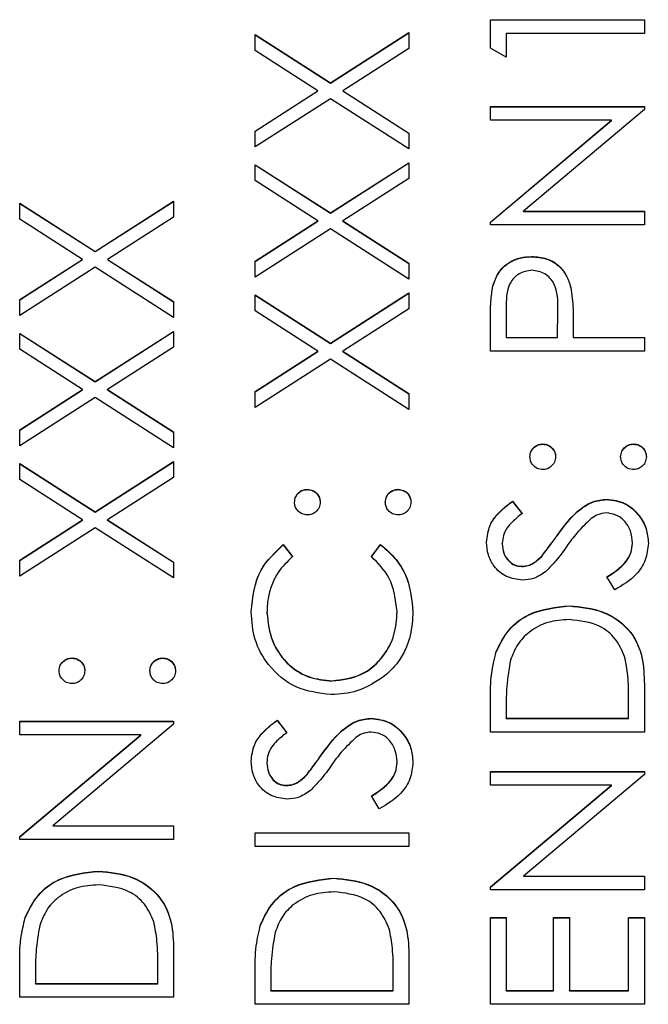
# Model space of a CAD drawing. Header units: millimetres. Extents: x 474 to 2164, y 77 to 1503.
# Tile 20 of 31: x 1024.65 to 1031.59, y 858.84 to 869.72. Entities that reach past the tile are written whole.
import ezdxf

# ---------------------------------------------------------------- set-up
doc = ezdxf.new("R2010")
doc.units = ezdxf.units.MM

msp = doc.modelspace()

# ---------------------------------------------------------------- linework, layer by layer
at = {"color": 7, "linetype": 'Continuous', "lineweight": 25}
for p, q in [((1029.848, 869.716), (1031.548, 869.716)), ((1029.848, 869.402), (1029.848, 869.716)), ((1029.848, 869.713), (1031.548, 869.713)), ((1031.548, 869.716), (1031.548, 869.564)), ((1027.248, 869.553), (1028.081, 869.02)), ((1027.248, 869.377), (1027.248, 869.553)), ((1027.248, 869.55), (1028.081, 869.017)), ((1028.081, 869.02), (1028.948, 869.575)), ((1028.081, 869.017), (1028.948, 869.572)), ((1028.948, 869.575), (1028.948, 869.399)), ((1030.022, 869.564), (1030.022, 869.302)), ((1031.548, 869.564), (1030.022, 869.564)), ((1027.943, 868.932), (1027.248, 869.377)), ((1028.948, 869.399), (1028.219, 868.932)), ((1030.022, 869.302), (1029.848, 869.402)), ((1028.081, 869.017), (1028.081, 869.02)), ((1027.248, 868.487), (1027.943, 868.932)), ((1027.248, 868.484), (1027.943, 868.929)), ((1028.081, 868.844), (1027.248, 868.311)), ((1027.943, 868.929), (1027.943, 868.932)), ((1028.948, 868.289), (1028.081, 868.844)), ((1028.219, 868.932), (1028.948, 868.465)), ((1028.219, 868.929), (1028.219, 868.932)), ((1028.219, 868.929), (1028.948, 868.462)), ((1029.848, 868.758), (1031.548, 868.758)), ((1029.848, 868.605), (1029.848, 868.758)), ((1029.848, 868.755), (1031.548, 868.755)), ((1031.548, 868.723), (1030.213, 867.603)), ((1031.548, 868.758), (1031.548, 868.723)), ((1031.186, 868.605), (1029.848, 868.605)), ((1029.848, 867.482), (1031.186, 868.605)), ((1029.848, 867.48), (1031.186, 868.602)), ((1031.186, 868.602), (1031.186, 868.605)), ((1027.248, 868.311), (1027.248, 868.487)), ((1028.948, 868.465), (1028.948, 868.289)), ((1027.248, 868.115), (1028.081, 867.582)), ((1027.248, 867.939), (1027.248, 868.115)), ((1027.248, 868.112), (1028.081, 867.579)), ((1028.081, 867.582), (1028.948, 868.137)), ((1028.081, 867.579), (1028.948, 868.134)), ((1028.948, 868.137), (1028.948, 867.961)), ((1028.948, 867.961), (1028.219, 867.494)), ((1027.943, 867.494), (1027.248, 867.939)), ((1024.648, 867.691), (1025.481, 867.158)), ((1024.648, 867.515), (1024.648, 867.691)), ((1024.648, 867.688), (1025.481, 867.155)), ((1025.481, 867.158), (1026.348, 867.713)), ((1025.481, 867.155), (1026.348, 867.71)), ((1026.348, 867.713), (1026.348, 867.537)), ((1026.348, 867.537), (1025.619, 867.07)), ((1028.081, 867.579), (1028.081, 867.582)), ((1030.213, 867.603), (1031.548, 867.603)), ((1030.213, 867.6), (1030.213, 867.603)), ((1030.213, 867.6), (1031.548, 867.6)), ((1031.548, 867.603), (1031.548, 867.45)), ((1025.343, 867.07), (1024.648, 867.515)), ((1027.248, 867.049), (1027.943, 867.494)), ((1027.248, 867.046), (1027.943, 867.491)), ((1027.943, 867.491), (1027.943, 867.494)), ((1028.219, 867.494), (1028.948, 867.027)), ((1028.219, 867.491), (1028.219, 867.494)), ((1028.219, 867.491), (1028.948, 867.024)), ((1029.848, 867.45), (1029.848, 867.482)), ((1031.548, 867.45), (1029.848, 867.45)), ((1028.081, 867.406), (1027.248, 866.873)), ((1028.948, 866.851), (1028.081, 867.406)), ((1025.481, 867.155), (1025.481, 867.158)), ((1030.304, 867.099), (1030.304, 867.102)), ((1024.648, 866.625), (1025.343, 867.07)), ((1024.648, 866.622), (1025.343, 867.067)), ((1025.481, 866.982), (1024.648, 866.449)), ((1025.343, 867.067), (1025.343, 867.07)), ((1026.348, 866.427), (1025.481, 866.982)), ((1025.619, 867.07), (1026.348, 866.603)), ((1025.619, 867.067), (1025.619, 867.07)), ((1025.619, 867.067), (1026.348, 866.6)), ((1027.248, 866.873), (1027.248, 867.049)), ((1028.948, 867.027), (1028.948, 866.851)), ((1029.873, 866.774), (1029.873, 866.776)), ((1030.735, 866.76), (1030.735, 866.763)), ((1027.248, 866.677), (1028.081, 866.144)), ((1027.248, 866.501), (1027.248, 866.677)), ((1027.248, 866.674), (1028.081, 866.141)), ((1028.081, 866.144), (1028.948, 866.699)), ((1028.081, 866.141), (1028.948, 866.696)), ((1028.948, 866.699), (1028.948, 866.523)), ((1024.648, 866.449), (1024.648, 866.625)), ((1026.348, 866.603), (1026.348, 866.427)), ((1027.943, 866.056), (1027.248, 866.501)), ((1028.948, 866.523), (1028.219, 866.056)), ((1030.022, 866.519), (1030.022, 866.209)), ((1030.589, 866.209), (1030.593, 866.506)), ((1030.589, 866.206), (1030.593, 866.503)), ((1030.593, 866.509), (1030.593, 866.513)), ((1030.593, 866.503), (1030.593, 866.506)), ((1029.848, 866.056), (1029.848, 866.389)), ((1030.763, 866.33), (1030.763, 866.209)), ((1024.648, 866.253), (1025.481, 865.72)), ((1024.648, 866.077), (1024.648, 866.253)), ((1024.648, 866.25), (1025.481, 865.717)), ((1025.481, 865.72), (1026.348, 866.275)), ((1025.481, 865.717), (1026.348, 866.272)), ((1026.348, 866.275), (1026.348, 866.099)), ((1028.081, 866.141), (1028.081, 866.144)), ((1030.022, 866.206), (1030.022, 866.209)), ((1030.022, 866.209), (1030.589, 866.209)), ((1030.022, 866.206), (1030.589, 866.206)), ((1030.589, 866.206), (1030.589, 866.209)), ((1030.763, 866.209), (1031.548, 866.209)), ((1030.763, 866.206), (1030.763, 866.209)), ((1030.763, 866.206), (1031.548, 866.206)), ((1031.548, 866.209), (1031.548, 866.056)), ((1025.343, 865.632), (1024.648, 866.077)), ((1026.348, 866.099), (1025.619, 865.632)), ((1027.248, 865.611), (1027.943, 866.056)), ((1027.248, 865.608), (1027.943, 866.053)), ((1027.943, 866.053), (1027.943, 866.056)), ((1028.219, 866.056), (1028.948, 865.589)), ((1028.219, 866.053), (1028.219, 866.056)), ((1028.219, 866.053), (1028.948, 865.587)), ((1031.548, 866.056), (1029.848, 866.056)), ((1028.081, 865.968), (1027.248, 865.435)), ((1028.948, 865.413), (1028.081, 865.968)), ((1025.481, 865.717), (1025.481, 865.72)), ((1024.648, 865.187), (1025.343, 865.632)), ((1024.648, 865.184), (1025.343, 865.629)), ((1025.343, 865.629), (1025.343, 865.632)), ((1025.619, 865.632), (1026.348, 865.165)), ((1025.619, 865.629), (1025.619, 865.632)), ((1025.619, 865.629), (1026.348, 865.163)), ((1027.248, 865.435), (1027.248, 865.611)), ((1028.948, 865.589), (1028.948, 865.413)), ((1025.481, 865.544), (1024.648, 865.011)), ((1026.348, 864.989), (1025.481, 865.544)), ((1024.648, 865.011), (1024.648, 865.187)), ((1026.348, 865.165), (1026.348, 864.989)), ((1030.426, 865.029), (1030.426, 865.032)), ((1031.428, 865.029), (1031.428, 865.032)), ((1024.648, 864.815), (1025.481, 864.282)), ((1024.648, 864.639), (1024.648, 864.815)), ((1024.648, 864.812), (1025.481, 864.28)), ((1025.481, 864.282), (1026.348, 864.837)), ((1025.481, 864.28), (1026.348, 864.834)), ((1026.348, 864.837), (1026.348, 864.661)), ((1025.343, 864.194), (1024.648, 864.639)), ((1026.348, 864.661), (1025.619, 864.194)), ((1027.826, 864.528), (1027.826, 864.531)), ((1028.828, 864.528), (1028.828, 864.531)), ((1030.092, 864.4), (1030.197, 864.263)), ((1030.092, 864.398), (1030.092, 864.4)), ((1030.092, 864.398), (1030.197, 864.26)), ((1031.131, 864.419), (1031.131, 864.422)), ((1025.481, 864.28), (1025.481, 864.282)), ((1024.648, 863.749), (1025.343, 864.194)), ((1024.648, 863.746), (1025.343, 864.191)), ((1025.343, 864.191), (1025.343, 864.194)), ((1025.619, 864.194), (1026.348, 863.728)), ((1025.619, 864.191), (1025.619, 864.194)), ((1025.619, 864.191), (1026.348, 863.725)), ((1025.481, 864.106), (1024.648, 863.573)), ((1026.348, 863.552), (1025.481, 864.106)), ((1030.583, 864.019), (1030.583, 864.022)), ((1031.417, 863.934), (1031.417, 863.937)), ((1027.56, 863.921), (1027.662, 863.788)), ((1027.56, 863.918), (1027.56, 863.921)), ((1027.56, 863.918), (1027.662, 863.785)), ((1028.534, 863.788), (1028.635, 863.921)), ((1028.534, 863.785), (1028.635, 863.918)), ((1028.635, 863.918), (1028.635, 863.921)), ((1029.979, 863.928), (1029.979, 863.931)), ((1024.648, 863.573), (1024.648, 863.749)), ((1026.348, 863.728), (1026.348, 863.552)), ((1030.414, 863.791), (1030.414, 863.793)), ((1030.194, 863.679), (1030.194, 863.681)), ((1031.22, 863.42), (1031.134, 863.564)), ((1028.817, 863.178), (1028.817, 863.181)), ((1030.719, 863.243), (1030.719, 863.246)), ((1027.379, 863.167), (1027.379, 863.17)), ((1025.226, 862.666), (1025.226, 862.669)), ((1026.228, 862.666), (1026.228, 862.669)), ((1029.909, 862.731), (1029.909, 862.734)), ((1028.1, 862.415), (1028.1, 862.418)), ((1031.548, 862.378), (1031.548, 861.851)), ((1031.374, 862.004), (1031.374, 862.199)), ((1029.848, 861.851), (1029.848, 862.195)), ((1030.022, 862.123), (1030.022, 862.004)), ((1027.492, 861.982), (1027.597, 861.844)), ((1027.492, 861.979), (1027.492, 861.982)), ((1027.492, 861.979), (1027.597, 861.841)), ((1028.531, 862.001), (1028.531, 862.004)), ((1030.022, 862.001), (1030.022, 862.004)), ((1030.022, 862.004), (1031.374, 862.004)), ((1030.022, 862.001), (1031.374, 862.001)), ((1031.374, 862.001), (1031.374, 862.004)), ((1024.648, 861.972), (1026.348, 861.972)), ((1024.648, 861.82), (1024.648, 861.972)), ((1024.648, 861.969), (1026.348, 861.969)), ((1026.348, 861.937), (1025.013, 860.817)), ((1026.348, 861.972), (1026.348, 861.937)), ((1025.986, 861.82), (1024.648, 861.82)), ((1024.648, 860.697), (1025.986, 861.82)), ((1024.648, 860.694), (1025.986, 861.817)), ((1025.986, 861.817), (1025.986, 861.82)), ((1031.548, 861.851), (1029.848, 861.851)), ((1027.983, 861.601), (1027.983, 861.604)), ((1027.379, 861.51), (1027.379, 861.512)), ((1028.817, 861.516), (1028.817, 861.519)), ((1027.814, 861.372), (1027.814, 861.375)), ((1029.848, 861.416), (1031.548, 861.416)), ((1029.848, 861.263), (1029.848, 861.416)), ((1029.848, 861.413), (1031.548, 861.413)), ((1031.548, 861.381), (1030.213, 860.261)), ((1031.548, 861.416), (1031.548, 861.381)), ((1027.594, 861.26), (1027.594, 861.263)), ((1031.186, 861.263), (1029.848, 861.263)), ((1029.848, 860.141), (1031.186, 861.263)), ((1029.848, 860.138), (1031.186, 861.26)), ((1031.186, 861.26), (1031.186, 861.263)), ((1028.62, 861.002), (1028.534, 861.145)), ((1025.013, 860.817), (1026.348, 860.817)), ((1025.013, 860.815), (1025.013, 860.817)), ((1025.013, 860.815), (1026.348, 860.815)), ((1026.348, 860.817), (1026.348, 860.665)), ((1024.648, 860.665), (1024.648, 860.697)), ((1027.248, 860.74), (1028.948, 860.74)), ((1027.248, 860.588), (1027.248, 860.74)), ((1027.248, 860.737), (1028.948, 860.737)), ((1028.948, 860.74), (1028.948, 860.588)), ((1026.348, 860.665), (1024.648, 860.665)), ((1028.948, 860.588), (1027.248, 860.588)), ((1025.519, 860.313), (1025.519, 860.316)), ((1028.119, 860.236), (1028.119, 860.239)), ((1030.213, 860.261), (1031.548, 860.261)), ((1030.213, 860.258), (1030.213, 860.261)), ((1030.213, 860.258), (1031.548, 860.258)), ((1031.548, 860.261), (1031.548, 860.109)), ((1029.848, 860.109), (1029.848, 860.141)), ((1031.548, 860.109), (1029.848, 860.109)), ((1024.709, 859.801), (1024.709, 859.804)), ((1027.309, 859.724), (1027.309, 859.727)), ((1029.848, 859.804), (1030.022, 859.804)), ((1029.848, 858.845), (1029.848, 859.804)), ((1029.848, 859.801), (1030.022, 859.801)), ((1030.022, 859.804), (1030.022, 858.997)), ((1030.545, 859.804), (1030.72, 859.804)), ((1030.545, 858.997), (1030.545, 859.804)), ((1030.545, 859.801), (1030.72, 859.801)), ((1030.72, 859.804), (1030.72, 858.997)), ((1031.374, 859.804), (1031.548, 859.804)), ((1031.374, 858.997), (1031.374, 859.804)), ((1031.374, 859.801), (1031.548, 859.801)), ((1031.548, 859.804), (1031.548, 858.845)), ((1026.348, 859.449), (1026.348, 858.922)), ((1028.948, 859.372), (1028.948, 858.845)), ((1024.648, 858.922), (1024.648, 859.265)), ((1026.174, 859.075), (1026.174, 859.27)), ((1024.822, 859.194), (1024.822, 859.075)), ((1027.248, 858.845), (1027.248, 859.188)), ((1028.774, 858.997), (1028.774, 859.193)), ((1024.822, 859.075), (1026.174, 859.075)), ((1024.822, 859.072), (1024.822, 859.075)), ((1024.822, 859.072), (1026.174, 859.072)), ((1026.174, 859.072), (1026.174, 859.075)), ((1027.422, 859.117), (1027.422, 858.997)), ((1027.422, 858.997), (1028.774, 858.997)), ((1027.422, 858.995), (1027.422, 858.997)), ((1027.422, 858.995), (1028.774, 858.995)), ((1028.774, 858.995), (1028.774, 858.997)), ((1030.022, 858.997), (1030.545, 858.997)), ((1030.022, 858.995), (1030.022, 858.997)), ((1030.022, 858.995), (1030.545, 858.995)), ((1030.545, 858.995), (1030.545, 858.997)), ((1030.72, 858.997), (1031.374, 858.997)), ((1030.72, 858.995), (1030.72, 858.997)), ((1030.72, 858.995), (1031.374, 858.995)), ((1031.374, 858.995), (1031.374, 858.997)), ((1026.348, 858.922), (1024.648, 858.922)), ((1028.948, 858.845), (1027.248, 858.845)), ((1031.548, 858.845), (1029.848, 858.845))]:
    msp.add_line(p, q, dxfattribs=at)
for points, knots in [([(1029.873, 866.776), (1029.892, 866.828), (1029.929, 866.931), (1030.044, 867.038), (1030.175, 867.094), (1030.261, 867.099), (1030.304, 867.102)], [0, 0, 0, 0, 0.279705, 0.559381, 0.779509, 1, 1, 1, 1]), ([(1029.873, 866.774), (1029.892, 866.825), (1029.929, 866.928), (1030.044, 867.035), (1030.175, 867.091), (1030.261, 867.097), (1030.304, 867.099)], [0, 0, 0, 0, 0.279705, 0.559381, 0.779509, 1, 1, 1, 1]), ([(1030.304, 867.102), (1030.36, 867.098), (1030.472, 867.09), (1030.608, 867.005), (1030.696, 866.889), (1030.722, 866.805), (1030.735, 866.763)], [0, 0, 0, 0, 0.2800989, 0.5593238, 0.7794579, 1, 1, 1, 1]), ([(1030.304, 867.099), (1030.36, 867.095), (1030.472, 867.087), (1030.608, 867.002), (1030.696, 866.886), (1030.722, 866.802), (1030.735, 866.76)], [0, 0, 0, 0, 0.2800989, 0.5593238, 0.7794579, 1, 1, 1, 1]), ([(1030.305, 866.949), (1030.256, 866.942), (1030.182, 866.93), (1030.106, 866.867), (1030.02, 866.747), (1030.021, 866.621), (1030.022, 866.519)], [0, 0, 0, 0, 0.248969, 0.374729, 0.500383, 1, 1, 1, 1]), ([(1030.593, 866.506), (1030.593, 866.61), (1030.594, 866.739), (1030.508, 866.865), (1030.43, 866.93), (1030.355, 866.942), (1030.305, 866.949)], [0, 0, 0, 0, 0.499721, 0.62535, 0.751083, 1, 1, 1, 1]), ([(1029.848, 866.389), (1029.848, 866.462), (1029.847, 866.592), (1029.865, 866.72), (1029.873, 866.776)], [0, 0, 0, 0, 0.5603137, 1, 1, 1, 1]), ([(1029.848, 866.387), (1029.848, 866.459), (1029.847, 866.589), (1029.865, 866.717), (1029.873, 866.774)], [0, 0, 0, 0, 0.5603137, 1, 1, 1, 1]), ([(1030.735, 866.763), (1030.746, 866.682), (1030.764, 866.539), (1030.763, 866.394), (1030.763, 866.33)], [0, 0, 0, 0, 0.5596942, 1, 1, 1, 1]), ([(1030.735, 866.76), (1030.746, 866.68), (1030.764, 866.536), (1030.763, 866.391), (1030.763, 866.327)], [0, 0, 0, 0, 0.5596942, 1, 1, 1, 1]), ([(1030.284, 864.891), (1030.286, 864.912), (1030.291, 864.953), (1030.33, 864.999), (1030.376, 865.028), (1030.409, 865.031), (1030.426, 865.032)], [0, 0, 0, 0, 0.279602, 0.559212, 0.779475, 1, 1, 1, 1]), ([(1030.284, 864.888), (1030.286, 864.909), (1030.291, 864.951), (1030.33, 864.996), (1030.376, 865.025), (1030.409, 865.028), (1030.426, 865.029)], [0, 0, 0, 0, 0.279602, 0.559212, 0.779475, 1, 1, 1, 1]), ([(1030.426, 865.032), (1030.446, 865.03), (1030.488, 865.025), (1030.534, 864.986), (1030.563, 864.94), (1030.566, 864.907), (1030.567, 864.891)], [0, 0, 0, 0, 0.279517, 0.559326, 0.779544, 1, 1, 1, 1]), ([(1030.426, 865.029), (1030.446, 865.027), (1030.488, 865.022), (1030.534, 864.983), (1030.563, 864.937), (1030.566, 864.904), (1030.567, 864.888)], [0, 0, 0, 0, 0.279517, 0.559326, 0.779544, 1, 1, 1, 1]), ([(1031.286, 864.891), (1031.289, 864.912), (1031.294, 864.953), (1031.333, 864.999), (1031.379, 865.028), (1031.412, 865.031), (1031.428, 865.032)], [0, 0, 0, 0, 0.279602, 0.559212, 0.779475, 1, 1, 1, 1]), ([(1031.286, 864.888), (1031.289, 864.909), (1031.294, 864.951), (1031.333, 864.996), (1031.379, 865.025), (1031.412, 865.028), (1031.428, 865.029)], [0, 0, 0, 0, 0.279602, 0.559212, 0.779475, 1, 1, 1, 1]), ([(1031.428, 865.032), (1031.449, 865.03), (1031.491, 865.025), (1031.537, 864.986), (1031.565, 864.94), (1031.568, 864.907), (1031.57, 864.891)], [0, 0, 0, 0, 0.279469, 0.559358, 0.779674, 1, 1, 1, 1]), ([(1031.428, 865.029), (1031.449, 865.027), (1031.491, 865.022), (1031.537, 864.983), (1031.565, 864.937), (1031.568, 864.904), (1031.57, 864.888)], [0, 0, 0, 0, 0.279469, 0.559358, 0.779674, 1, 1, 1, 1]), ([(1030.426, 864.749), (1030.405, 864.752), (1030.363, 864.757), (1030.317, 864.795), (1030.288, 864.841), (1030.285, 864.874), (1030.284, 864.891)], [0, 0, 0, 0, 0.279585, 0.559454, 0.779697, 1, 1, 1, 1]), ([(1030.567, 864.891), (1030.565, 864.87), (1030.56, 864.828), (1030.521, 864.782), (1030.475, 864.753), (1030.442, 864.75), (1030.426, 864.749)], [0, 0, 0, 0, 0.279647, 0.559299, 0.779615, 1, 1, 1, 1]), ([(1031.428, 864.749), (1031.407, 864.751), (1031.365, 864.756), (1031.319, 864.795), (1031.291, 864.841), (1031.288, 864.874), (1031.286, 864.891)], [0, 0, 0, 0, 0.279576, 0.559284, 0.779552, 1, 1, 1, 1]), ([(1031.57, 864.891), (1031.567, 864.87), (1031.562, 864.828), (1031.524, 864.782), (1031.477, 864.754), (1031.444, 864.751), (1031.428, 864.749)], [0, 0, 0, 0, 0.279581, 0.559143, 0.779575, 1, 1, 1, 1]), ([(1027.684, 864.39), (1027.686, 864.41), (1027.691, 864.452), (1027.73, 864.498), (1027.776, 864.527), (1027.809, 864.53), (1027.826, 864.531)], [0, 0, 0, 0, 0.2796016, 0.559212, 0.7794752, 1, 1, 1, 1]), ([(1027.684, 864.387), (1027.686, 864.408), (1027.691, 864.449), (1027.73, 864.495), (1027.776, 864.524), (1027.809, 864.527), (1027.826, 864.528)], [0, 0, 0, 0, 0.279602, 0.559212, 0.779475, 1, 1, 1, 1]), ([(1027.826, 864.531), (1027.846, 864.529), (1027.888, 864.524), (1027.934, 864.485), (1027.963, 864.439), (1027.966, 864.406), (1027.967, 864.39)], [0, 0, 0, 0, 0.279517, 0.559326, 0.779544, 1, 1, 1, 1]), ([(1027.826, 864.528), (1027.846, 864.526), (1027.888, 864.521), (1027.934, 864.482), (1027.963, 864.436), (1027.966, 864.403), (1027.967, 864.387)], [0, 0, 0, 0, 0.279517, 0.559326, 0.779544, 1, 1, 1, 1]), ([(1028.686, 864.39), (1028.689, 864.41), (1028.694, 864.452), (1028.733, 864.498), (1028.779, 864.527), (1028.812, 864.53), (1028.828, 864.531)], [0, 0, 0, 0, 0.2796016, 0.559212, 0.7794752, 1, 1, 1, 1]), ([(1028.686, 864.387), (1028.689, 864.408), (1028.694, 864.449), (1028.733, 864.495), (1028.779, 864.524), (1028.812, 864.527), (1028.828, 864.528)], [0, 0, 0, 0, 0.279602, 0.559212, 0.779475, 1, 1, 1, 1]), ([(1028.828, 864.531), (1028.849, 864.529), (1028.891, 864.524), (1028.937, 864.485), (1028.965, 864.439), (1028.968, 864.406), (1028.97, 864.39)], [0, 0, 0, 0, 0.2794691, 0.5593578, 0.7796739, 1, 1, 1, 1]), ([(1028.828, 864.528), (1028.849, 864.526), (1028.891, 864.521), (1028.937, 864.482), (1028.965, 864.436), (1028.968, 864.403), (1028.97, 864.387)], [0, 0, 0, 0, 0.279469, 0.559358, 0.779674, 1, 1, 1, 1]), ([(1027.826, 864.248), (1027.805, 864.25), (1027.763, 864.256), (1027.717, 864.294), (1027.688, 864.34), (1027.685, 864.373), (1027.684, 864.39)], [0, 0, 0, 0, 0.279585, 0.559454, 0.779697, 1, 1, 1, 1]), ([(1027.967, 864.39), (1027.965, 864.369), (1027.96, 864.327), (1027.921, 864.281), (1027.875, 864.252), (1027.842, 864.249), (1027.826, 864.248)], [0, 0, 0, 0, 0.279647, 0.559299, 0.779615, 1, 1, 1, 1]), ([(1028.828, 864.248), (1028.807, 864.25), (1028.765, 864.255), (1028.719, 864.294), (1028.691, 864.34), (1028.688, 864.373), (1028.686, 864.39)], [0, 0, 0, 0, 0.279576, 0.559284, 0.779552, 1, 1, 1, 1]), ([(1028.97, 864.39), (1028.967, 864.369), (1028.962, 864.327), (1028.924, 864.281), (1028.877, 864.252), (1028.844, 864.249), (1028.828, 864.248)], [0, 0, 0, 0, 0.279581, 0.559143, 0.779575, 1, 1, 1, 1]), ([(1029.804, 863.948), (1029.812, 864.011), (1029.824, 864.116), (1029.906, 864.24), (1029.994, 864.326), (1030.059, 864.376), (1030.092, 864.4)], [0, 0, 0, 0, 0.338729, 0.558835, 0.779344, 1, 1, 1, 1]), ([(1029.804, 863.945), (1029.812, 864.008), (1029.824, 864.113), (1029.906, 864.237), (1029.994, 864.323), (1030.059, 864.373), (1030.092, 864.398)], [0, 0, 0, 0, 0.338729, 0.558835, 0.779344, 1, 1, 1, 1]), ([(1030.583, 864.022), (1030.662, 864.128), (1030.772, 864.277), (1030.976, 864.403), (1031.08, 864.416), (1031.131, 864.422)], [0, 0, 0, 0, 0.560115, 0.780284, 1, 1, 1, 1]), ([(1030.583, 864.019), (1030.662, 864.126), (1030.772, 864.274), (1030.976, 864.4), (1031.08, 864.413), (1031.131, 864.419)], [0, 0, 0, 0, 0.560115, 0.780284, 1, 1, 1, 1]), ([(1031.131, 864.422), (1031.201, 864.413), (1031.34, 864.394), (1031.488, 864.258), (1031.578, 864.101), (1031.587, 863.991), (1031.592, 863.937)], [0, 0, 0, 0, 0.279183, 0.559085, 0.779446, 1, 1, 1, 1]), ([(1031.131, 864.419), (1031.201, 864.41), (1031.34, 864.391), (1031.488, 864.255), (1031.578, 864.098), (1031.587, 863.989), (1031.592, 863.934)], [0, 0, 0, 0, 0.279183, 0.559085, 0.779446, 1, 1, 1, 1]), ([(1030.197, 864.263), (1030.16, 864.233), (1030.1, 864.185), (1030.027, 864.105), (1029.986, 864.022), (1029.981, 863.961), (1029.979, 863.931)], [0, 0, 0, 0, 0.340409, 0.560482, 0.78018, 1, 1, 1, 1]), ([(1031.129, 864.27), (1031.095, 864.266), (1031.035, 864.258), (1030.984, 864.224), (1030.962, 864.209)], [0, 0, 0, 0, 0.5589902, 1, 1, 1, 1]), ([(1031.417, 863.937), (1031.413, 863.982), (1031.403, 864.074), (1031.335, 864.185), (1031.237, 864.256), (1031.165, 864.265), (1031.129, 864.27)], [0, 0, 0, 0, 0.280276, 0.560148, 0.780153, 1, 1, 1, 1]), ([(1030.962, 864.209), (1030.906, 864.156), (1030.806, 864.063), (1030.726, 863.951), (1030.691, 863.902)], [0, 0, 0, 0, 0.559496, 1, 1, 1, 1]), ([(1030.201, 863.529), (1030.141, 863.536), (1030.02, 863.551), (1029.889, 863.667), (1029.816, 863.806), (1029.808, 863.9), (1029.804, 863.948)], [0, 0, 0, 0, 0.279553, 0.558798, 0.779378, 1, 1, 1, 1]), ([(1030.414, 863.793), (1030.446, 863.835), (1030.504, 863.91), (1030.559, 863.988), (1030.583, 864.022)], [0, 0, 0, 0, 0.559906, 1, 1, 1, 1]), ([(1030.414, 863.791), (1030.446, 863.833), (1030.504, 863.907), (1030.559, 863.985), (1030.583, 864.019)], [0, 0, 0, 0, 0.559906, 1, 1, 1, 1]), ([(1031.134, 863.564), (1031.211, 863.614), (1031.32, 863.685), (1031.406, 863.829), (1031.413, 863.901), (1031.417, 863.937)], [0, 0, 0, 0, 0.559321, 0.779782, 1, 1, 1, 1]), ([(1031.592, 863.937), (1031.585, 863.874), (1031.573, 863.748), (1031.445, 863.554), (1031.305, 863.471), (1031.22, 863.42)], [0, 0, 0, 0, 0.2798798, 0.5596658, 1, 1, 1, 1]), ([(1027.204, 863.18), (1027.222, 863.343), (1027.255, 863.634), (1027.467, 863.833), (1027.56, 863.921)], [0, 0, 0, 0, 0.559517, 1, 1, 1, 1]), ([(1027.204, 863.177), (1027.222, 863.34), (1027.255, 863.632), (1027.467, 863.831), (1027.56, 863.918)], [0, 0, 0, 0, 0.559517, 1, 1, 1, 1]), ([(1028.635, 863.921), (1028.695, 863.869), (1028.815, 863.764), (1028.96, 863.512), (1028.979, 863.307), (1028.992, 863.182)], [0, 0, 0, 0, 0.28041, 0.560795, 1, 1, 1, 1]), ([(1028.635, 863.918), (1028.695, 863.866), (1028.815, 863.761), (1028.96, 863.509), (1028.979, 863.304), (1028.992, 863.179)], [0, 0, 0, 0, 0.28041, 0.560795, 1, 1, 1, 1]), ([(1029.979, 863.931), (1029.981, 863.896), (1029.987, 863.827), (1030.04, 863.744), (1030.113, 863.69), (1030.167, 863.684), (1030.194, 863.681)], [0, 0, 0, 0, 0.280274, 0.559931, 0.77992, 1, 1, 1, 1]), ([(1029.979, 863.928), (1029.981, 863.893), (1029.987, 863.824), (1030.04, 863.741), (1030.113, 863.687), (1030.167, 863.681), (1030.194, 863.679)], [0, 0, 0, 0, 0.280274, 0.559931, 0.77992, 1, 1, 1, 1]), ([(1030.691, 863.902), (1030.652, 863.847), (1030.582, 863.748), (1030.497, 863.662), (1030.46, 863.624)], [0, 0, 0, 0, 0.560413, 1, 1, 1, 1]), ([(1031.134, 863.561), (1031.211, 863.611), (1031.32, 863.682), (1031.406, 863.826), (1031.413, 863.898), (1031.417, 863.934)], [0, 0, 0, 0, 0.559321, 0.779782, 1, 1, 1, 1]), ([(1027.662, 863.788), (1027.604, 863.732), (1027.509, 863.641), (1027.428, 863.475), (1027.386, 863.325), (1027.381, 863.222), (1027.379, 863.17)], [0, 0, 0, 0, 0.339327, 0.559466, 0.779727, 1, 1, 1, 1]), ([(1028.817, 863.181), (1028.801, 863.312), (1028.772, 863.547), (1028.607, 863.714), (1028.534, 863.788)], [0, 0, 0, 0, 0.558772, 1, 1, 1, 1]), ([(1030.194, 863.681), (1030.218, 863.683), (1030.265, 863.687), (1030.343, 863.724), (1030.387, 863.767), (1030.414, 863.793)], [0, 0, 0, 0, 0.279946, 0.559774, 1, 1, 1, 1]), ([(1030.194, 863.679), (1030.218, 863.681), (1030.265, 863.685), (1030.343, 863.721), (1030.387, 863.764), (1030.414, 863.791)], [0, 0, 0, 0, 0.279946, 0.559774, 1, 1, 1, 1]), ([(1030.46, 863.624), (1030.416, 863.594), (1030.337, 863.54), (1030.243, 863.532), (1030.201, 863.529)], [0, 0, 0, 0, 0.55984, 1, 1, 1, 1]), ([(1028.088, 862.265), (1027.955, 862.281), (1027.688, 862.312), (1027.396, 862.563), (1027.228, 862.866), (1027.212, 863.075), (1027.204, 863.18)], [0, 0, 0, 0, 0.2795119, 0.5590796, 0.7793739, 1, 1, 1, 1]), ([(1028.1, 862.418), (1028.21, 862.431), (1028.43, 862.457), (1028.667, 862.67), (1028.799, 862.922), (1028.811, 863.094), (1028.817, 863.181)], [0, 0, 0, 0, 0.279434, 0.558921, 0.779283, 1, 1, 1, 1]), ([(1028.1, 862.415), (1028.21, 862.428), (1028.43, 862.454), (1028.667, 862.667), (1028.799, 862.919), (1028.811, 863.092), (1028.817, 863.178)], [0, 0, 0, 0, 0.279434, 0.558921, 0.779283, 1, 1, 1, 1]), ([(1028.992, 863.182), (1028.987, 863.092), (1028.978, 862.945), (1028.909, 862.751), (1028.819, 862.601), (1028.736, 862.521), (1028.694, 862.481)], [0, 0, 0, 0, 0.339838, 0.559927, 0.779959, 1, 1, 1, 1]), ([(1029.909, 862.734), (1029.951, 862.82), (1030.035, 862.993), (1030.322, 863.204), (1030.569, 863.23), (1030.719, 863.246)], [0, 0, 0, 0, 0.280264, 0.560715, 1, 1, 1, 1]), ([(1029.909, 862.731), (1029.951, 862.817), (1030.035, 862.99), (1030.322, 863.201), (1030.569, 863.227), (1030.719, 863.243)], [0, 0, 0, 0, 0.280264, 0.560715, 1, 1, 1, 1]), ([(1030.719, 863.246), (1030.847, 863.233), (1031.102, 863.209), (1031.406, 862.988), (1031.539, 862.679), (1031.545, 862.479), (1031.548, 862.378)], [0, 0, 0, 0, 0.280124, 0.559248, 0.778837, 1, 1, 1, 1]), ([(1030.719, 863.243), (1030.847, 863.23), (1031.102, 863.206), (1031.406, 862.986), (1031.539, 862.676), (1031.545, 862.476), (1031.548, 862.375)], [0, 0, 0, 0, 0.280124, 0.559248, 0.778837, 1, 1, 1, 1]), ([(1027.379, 863.17), (1027.391, 863.062), (1027.416, 862.845), (1027.6, 862.592), (1027.843, 862.441), (1028.014, 862.426), (1028.1, 862.418)], [0, 0, 0, 0, 0.279856, 0.559519, 0.779686, 1, 1, 1, 1]), ([(1027.379, 863.167), (1027.391, 863.059), (1027.416, 862.842), (1027.6, 862.589), (1027.843, 862.438), (1028.014, 862.423), (1028.1, 862.415)], [0, 0, 0, 0, 0.279856, 0.559519, 0.779686, 1, 1, 1, 1]), ([(1030.719, 863.093), (1030.64, 863.088), (1030.481, 863.077), (1030.28, 862.971), (1030.137, 862.821), (1030.092, 862.704), (1030.07, 862.646)], [0, 0, 0, 0, 0.2801784, 0.5597646, 0.7797967, 1, 1, 1, 1]), ([(1031.33, 862.685), (1031.301, 862.753), (1031.241, 862.888), (1031.026, 863.059), (1030.835, 863.08), (1030.719, 863.093)], [0, 0, 0, 0, 0.2805364, 0.5610151, 1, 1, 1, 1]), ([(1025.084, 862.528), (1025.086, 862.549), (1025.091, 862.59), (1025.13, 862.636), (1025.176, 862.665), (1025.209, 862.668), (1025.226, 862.669)], [0, 0, 0, 0, 0.279602, 0.559212, 0.779475, 1, 1, 1, 1]), ([(1025.084, 862.525), (1025.086, 862.546), (1025.091, 862.588), (1025.13, 862.633), (1025.176, 862.662), (1025.209, 862.665), (1025.226, 862.666)], [0, 0, 0, 0, 0.279602, 0.559212, 0.779475, 1, 1, 1, 1]), ([(1025.226, 862.669), (1025.246, 862.667), (1025.288, 862.662), (1025.334, 862.623), (1025.363, 862.577), (1025.366, 862.544), (1025.367, 862.528)], [0, 0, 0, 0, 0.279517, 0.559326, 0.779544, 1, 1, 1, 1]), ([(1025.226, 862.666), (1025.246, 862.664), (1025.288, 862.659), (1025.334, 862.62), (1025.363, 862.574), (1025.366, 862.541), (1025.367, 862.525)], [0, 0, 0, 0, 0.279517, 0.559326, 0.779544, 1, 1, 1, 1]), ([(1026.086, 862.528), (1026.089, 862.549), (1026.094, 862.59), (1026.133, 862.636), (1026.179, 862.665), (1026.212, 862.668), (1026.228, 862.669)], [0, 0, 0, 0, 0.2796016, 0.559212, 0.7794752, 1, 1, 1, 1]), ([(1026.086, 862.525), (1026.089, 862.546), (1026.094, 862.588), (1026.133, 862.633), (1026.179, 862.662), (1026.212, 862.665), (1026.228, 862.666)], [0, 0, 0, 0, 0.279602, 0.559212, 0.779475, 1, 1, 1, 1]), ([(1026.228, 862.669), (1026.249, 862.667), (1026.291, 862.662), (1026.337, 862.623), (1026.365, 862.577), (1026.368, 862.544), (1026.37, 862.528)], [0, 0, 0, 0, 0.279469, 0.559358, 0.779674, 1, 1, 1, 1]), ([(1026.228, 862.666), (1026.249, 862.664), (1026.291, 862.659), (1026.337, 862.62), (1026.365, 862.574), (1026.368, 862.541), (1026.37, 862.525)], [0, 0, 0, 0, 0.2794691, 0.5593578, 0.7796739, 1, 1, 1, 1]), ([(1029.848, 862.195), (1029.848, 862.297), (1029.848, 862.479), (1029.891, 862.656), (1029.909, 862.734)], [0, 0, 0, 0, 0.560445, 1, 1, 1, 1]), ([(1029.848, 862.192), (1029.848, 862.294), (1029.848, 862.476), (1029.891, 862.653), (1029.909, 862.731)], [0, 0, 0, 0, 0.560445, 1, 1, 1, 1]), ([(1030.07, 862.646), (1030.053, 862.549), (1030.023, 862.376), (1030.022, 862.201), (1030.022, 862.123)], [0, 0, 0, 0, 0.559542, 1, 1, 1, 1]), ([(1031.374, 862.199), (1031.374, 862.291), (1031.374, 862.454), (1031.344, 862.614), (1031.33, 862.685)], [0, 0, 0, 0, 0.560426, 1, 1, 1, 1]), ([(1025.226, 862.386), (1025.205, 862.389), (1025.163, 862.394), (1025.117, 862.432), (1025.088, 862.478), (1025.085, 862.511), (1025.084, 862.528)], [0, 0, 0, 0, 0.279585, 0.559454, 0.779697, 1, 1, 1, 1]), ([(1025.367, 862.528), (1025.365, 862.507), (1025.36, 862.465), (1025.321, 862.419), (1025.275, 862.39), (1025.242, 862.387), (1025.226, 862.386)], [0, 0, 0, 0, 0.279647, 0.559299, 0.779615, 1, 1, 1, 1]), ([(1026.228, 862.386), (1026.207, 862.388), (1026.165, 862.393), (1026.119, 862.432), (1026.091, 862.478), (1026.088, 862.511), (1026.086, 862.528)], [0, 0, 0, 0, 0.279576, 0.559284, 0.779552, 1, 1, 1, 1]), ([(1026.37, 862.528), (1026.367, 862.507), (1026.362, 862.465), (1026.324, 862.419), (1026.277, 862.391), (1026.244, 862.387), (1026.228, 862.386)], [0, 0, 0, 0, 0.279581, 0.559143, 0.779575, 1, 1, 1, 1]), ([(1028.694, 862.481), (1028.591, 862.411), (1028.407, 862.285), (1028.186, 862.271), (1028.088, 862.265)], [0, 0, 0, 0, 0.559029, 1, 1, 1, 1]), ([(1027.204, 861.529), (1027.212, 861.593), (1027.224, 861.698), (1027.306, 861.821), (1027.394, 861.908), (1027.459, 861.957), (1027.492, 861.982)], [0, 0, 0, 0, 0.338729, 0.558835, 0.779344, 1, 1, 1, 1]), ([(1027.204, 861.527), (1027.212, 861.59), (1027.224, 861.695), (1027.306, 861.819), (1027.394, 861.905), (1027.459, 861.955), (1027.492, 861.979)], [0, 0, 0, 0, 0.338729, 0.558835, 0.779344, 1, 1, 1, 1]), ([(1027.983, 861.604), (1028.062, 861.71), (1028.172, 861.859), (1028.376, 861.985), (1028.48, 861.998), (1028.531, 862.004)], [0, 0, 0, 0, 0.560115, 0.780284, 1, 1, 1, 1]), ([(1027.983, 861.601), (1028.062, 861.707), (1028.172, 861.856), (1028.376, 861.982), (1028.48, 861.995), (1028.531, 862.001)], [0, 0, 0, 0, 0.560115, 0.780284, 1, 1, 1, 1]), ([(1028.531, 862.004), (1028.601, 861.994), (1028.74, 861.975), (1028.888, 861.84), (1028.978, 861.683), (1028.987, 861.573), (1028.992, 861.519)], [0, 0, 0, 0, 0.279183, 0.559085, 0.779446, 1, 1, 1, 1]), ([(1028.531, 862.001), (1028.601, 861.992), (1028.74, 861.973), (1028.888, 861.837), (1028.978, 861.68), (1028.987, 861.57), (1028.992, 861.516)], [0, 0, 0, 0, 0.279183, 0.559085, 0.779446, 1, 1, 1, 1]), ([(1027.597, 861.844), (1027.56, 861.815), (1027.5, 861.767), (1027.427, 861.687), (1027.386, 861.604), (1027.381, 861.543), (1027.379, 861.512)], [0, 0, 0, 0, 0.340409, 0.560482, 0.78018, 1, 1, 1, 1]), ([(1028.362, 861.791), (1028.306, 861.738), (1028.206, 861.645), (1028.126, 861.533), (1028.091, 861.484)], [0, 0, 0, 0, 0.559496, 1, 1, 1, 1]), ([(1028.529, 861.851), (1028.495, 861.847), (1028.435, 861.84), (1028.384, 861.806), (1028.362, 861.791)], [0, 0, 0, 0, 0.55899, 1, 1, 1, 1]), ([(1028.817, 861.519), (1028.813, 861.564), (1028.803, 861.656), (1028.735, 861.767), (1028.637, 861.838), (1028.565, 861.847), (1028.529, 861.851)], [0, 0, 0, 0, 0.2802764, 0.5601478, 0.7801531, 1, 1, 1, 1]), ([(1027.814, 861.375), (1027.846, 861.417), (1027.904, 861.492), (1027.959, 861.57), (1027.983, 861.604)], [0, 0, 0, 0, 0.559906, 1, 1, 1, 1]), ([(1027.814, 861.372), (1027.846, 861.414), (1027.904, 861.489), (1027.959, 861.567), (1027.983, 861.601)], [0, 0, 0, 0, 0.559906, 1, 1, 1, 1]), ([(1027.601, 861.111), (1027.541, 861.118), (1027.42, 861.133), (1027.289, 861.249), (1027.216, 861.388), (1027.208, 861.482), (1027.204, 861.529)], [0, 0, 0, 0, 0.279553, 0.558798, 0.779378, 1, 1, 1, 1]), ([(1027.379, 861.512), (1027.381, 861.478), (1027.387, 861.409), (1027.44, 861.326), (1027.513, 861.272), (1027.567, 861.266), (1027.594, 861.263)], [0, 0, 0, 0, 0.280274, 0.559931, 0.77992, 1, 1, 1, 1]), ([(1027.379, 861.51), (1027.381, 861.475), (1027.387, 861.406), (1027.44, 861.323), (1027.513, 861.269), (1027.567, 861.263), (1027.594, 861.26)], [0, 0, 0, 0, 0.280274, 0.559931, 0.77992, 1, 1, 1, 1]), ([(1028.091, 861.484), (1028.052, 861.429), (1027.982, 861.33), (1027.897, 861.244), (1027.86, 861.206)], [0, 0, 0, 0, 0.560413, 1, 1, 1, 1]), ([(1028.534, 861.145), (1028.611, 861.196), (1028.72, 861.266), (1028.806, 861.41), (1028.813, 861.482), (1028.817, 861.519)], [0, 0, 0, 0, 0.559321, 0.779782, 1, 1, 1, 1]), ([(1028.534, 861.143), (1028.611, 861.193), (1028.72, 861.263), (1028.806, 861.407), (1028.813, 861.48), (1028.817, 861.516)], [0, 0, 0, 0, 0.559321, 0.779782, 1, 1, 1, 1]), ([(1028.992, 861.519), (1028.985, 861.456), (1028.973, 861.33), (1028.845, 861.136), (1028.705, 861.053), (1028.62, 861.002)], [0, 0, 0, 0, 0.2798798, 0.5596658, 1, 1, 1, 1]), ([(1027.594, 861.263), (1027.618, 861.265), (1027.665, 861.269), (1027.743, 861.306), (1027.787, 861.349), (1027.814, 861.375)], [0, 0, 0, 0, 0.279946, 0.559774, 1, 1, 1, 1]), ([(1027.594, 861.26), (1027.618, 861.262), (1027.665, 861.266), (1027.743, 861.303), (1027.787, 861.346), (1027.814, 861.372)], [0, 0, 0, 0, 0.279946, 0.559774, 1, 1, 1, 1]), ([(1027.86, 861.206), (1027.816, 861.176), (1027.737, 861.122), (1027.643, 861.114), (1027.601, 861.111)], [0, 0, 0, 0, 0.55984, 1, 1, 1, 1]), ([(1024.709, 859.804), (1024.751, 859.891), (1024.835, 860.064), (1025.122, 860.274), (1025.369, 860.3), (1025.519, 860.316)], [0, 0, 0, 0, 0.280264, 0.560715, 1, 1, 1, 1]), ([(1024.709, 859.801), (1024.751, 859.888), (1024.835, 860.061), (1025.122, 860.271), (1025.369, 860.297), (1025.519, 860.313)], [0, 0, 0, 0, 0.280264, 0.560715, 1, 1, 1, 1]), ([(1025.519, 860.316), (1025.647, 860.304), (1025.902, 860.279), (1026.206, 860.059), (1026.339, 859.75), (1026.345, 859.549), (1026.348, 859.449)], [0, 0, 0, 0, 0.280124, 0.559248, 0.778837, 1, 1, 1, 1]), ([(1025.519, 860.313), (1025.647, 860.301), (1025.902, 860.276), (1026.206, 860.056), (1026.339, 859.747), (1026.345, 859.546), (1026.348, 859.446)], [0, 0, 0, 0, 0.280124, 0.559248, 0.778837, 1, 1, 1, 1]), ([(1027.309, 859.727), (1027.351, 859.814), (1027.435, 859.987), (1027.722, 860.197), (1027.969, 860.223), (1028.119, 860.239)], [0, 0, 0, 0, 0.280264, 0.560715, 1, 1, 1, 1]), ([(1028.119, 860.239), (1028.247, 860.227), (1028.502, 860.202), (1028.806, 859.982), (1028.939, 859.673), (1028.945, 859.472), (1028.948, 859.372)], [0, 0, 0, 0, 0.280124, 0.559248, 0.778837, 1, 1, 1, 1]), ([(1025.519, 860.164), (1025.44, 860.158), (1025.281, 860.147), (1025.08, 860.042), (1024.937, 859.892), (1024.892, 859.775), (1024.87, 859.716)], [0, 0, 0, 0, 0.280178, 0.559765, 0.779797, 1, 1, 1, 1]), ([(1026.13, 859.755), (1026.101, 859.823), (1026.041, 859.959), (1025.826, 860.13), (1025.635, 860.151), (1025.519, 860.164)], [0, 0, 0, 0, 0.280536, 0.561015, 1, 1, 1, 1]), ([(1027.309, 859.724), (1027.351, 859.811), (1027.435, 859.984), (1027.722, 860.194), (1027.969, 860.22), (1028.119, 860.236)], [0, 0, 0, 0, 0.280264, 0.560715, 1, 1, 1, 1]), ([(1028.119, 860.236), (1028.247, 860.224), (1028.502, 860.199), (1028.806, 859.979), (1028.939, 859.67), (1028.945, 859.469), (1028.948, 859.369)], [0, 0, 0, 0, 0.280124, 0.559248, 0.778837, 1, 1, 1, 1]), ([(1028.119, 860.087), (1028.04, 860.081), (1027.881, 860.07), (1027.68, 859.965), (1027.537, 859.815), (1027.492, 859.698), (1027.47, 859.639)], [0, 0, 0, 0, 0.280178, 0.559765, 0.779797, 1, 1, 1, 1]), ([(1028.73, 859.678), (1028.701, 859.746), (1028.641, 859.882), (1028.426, 860.053), (1028.235, 860.074), (1028.119, 860.087)], [0, 0, 0, 0, 0.280536, 0.561015, 1, 1, 1, 1]), ([(1024.648, 859.265), (1024.648, 859.367), (1024.648, 859.549), (1024.691, 859.727), (1024.709, 859.804)], [0, 0, 0, 0, 0.560445, 1, 1, 1, 1]), ([(1024.648, 859.262), (1024.648, 859.364), (1024.648, 859.547), (1024.691, 859.724), (1024.709, 859.801)], [0, 0, 0, 0, 0.560445, 1, 1, 1, 1]), ([(1024.87, 859.716), (1024.853, 859.619), (1024.823, 859.447), (1024.822, 859.271), (1024.822, 859.194)], [0, 0, 0, 0, 0.559542, 1, 1, 1, 1]), ([(1026.174, 859.27), (1026.174, 859.361), (1026.174, 859.524), (1026.144, 859.685), (1026.13, 859.755)], [0, 0, 0, 0, 0.560426, 1, 1, 1, 1]), ([(1027.248, 859.188), (1027.248, 859.29), (1027.248, 859.472), (1027.291, 859.649), (1027.309, 859.727)], [0, 0, 0, 0, 0.560445, 1, 1, 1, 1]), ([(1027.248, 859.185), (1027.248, 859.287), (1027.248, 859.47), (1027.291, 859.647), (1027.309, 859.724)], [0, 0, 0, 0, 0.560445, 1, 1, 1, 1]), ([(1027.47, 859.639), (1027.453, 859.542), (1027.423, 859.37), (1027.422, 859.194), (1027.422, 859.117)], [0, 0, 0, 0, 0.559542, 1, 1, 1, 1]), ([(1028.774, 859.193), (1028.774, 859.284), (1028.774, 859.447), (1028.744, 859.608), (1028.73, 859.678)], [0, 0, 0, 0, 0.560426, 1, 1, 1, 1])]:
    msp.add_open_spline(points, degree=3, knots=knots, dxfattribs=at)

doc.saveas('drawing.dxf')
